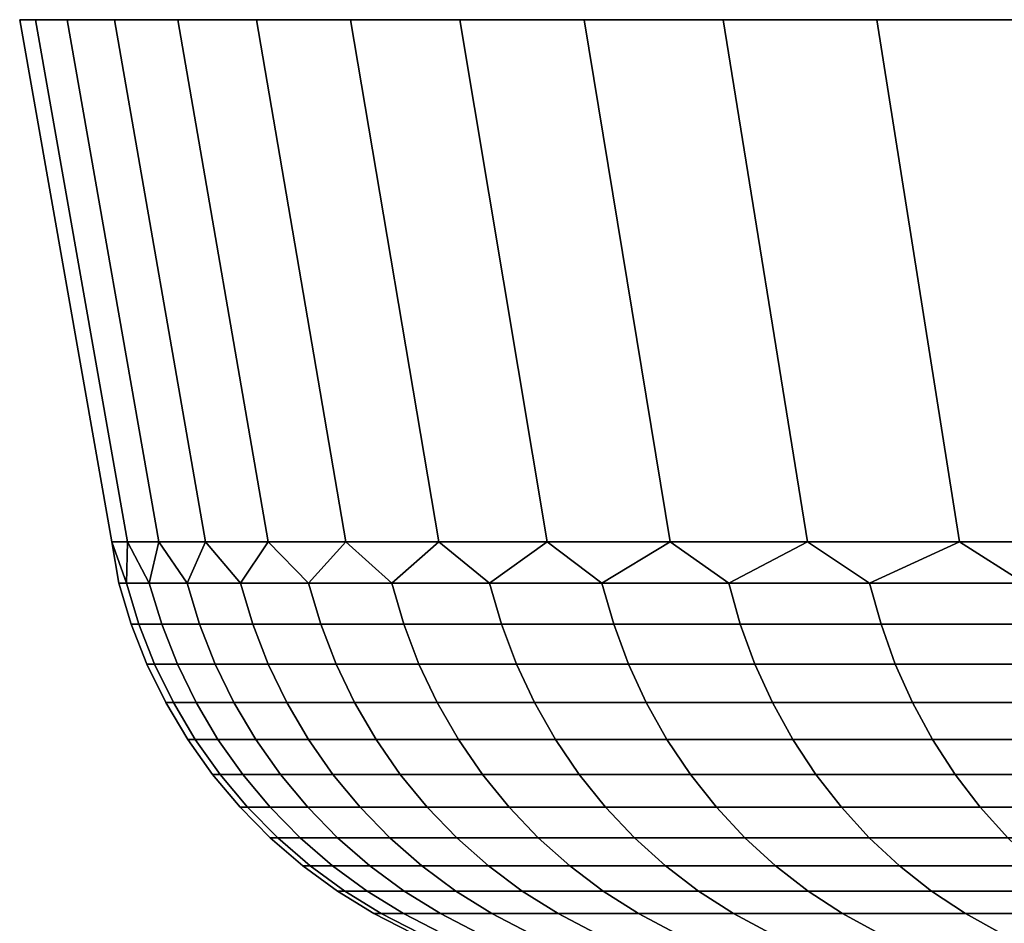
# Model space of a CAD drawing. Header units: metres. Extents: x -109 to 109, y -342 to 66.
# Tile 232 of 256: x 44.33 to 48.03, y 62.7 to 66.1. Entities that reach past the tile are written whole.
import ezdxf

# ---------------------------------------------------------------- set-up
doc = ezdxf.new("R2010")
doc.units = ezdxf.units.M
doc.layers.add('solid_K_24_62_16_000B91', color=7, linetype='CONTINUOUS')

msp = doc.modelspace()

# ---------------------------------------------------------------- linework, layer by layer
at = {"layer": 'solid_K_24_62_16_000B91'}
for points in [[(44.333652, 66.099998, -0.692201), (44.333652, 66.099998, 0.692201), (44.393219, 66.099998, 2.075483)], [(44.679676, 64.137161, 0.684808), (44.738598, 64.137161, 2.053155), (44.393219, 66.099998, 2.075483), (44.333652, 66.099998, 0.692201)], [(44.393219, 66.099998, -2.075483), (44.333652, 66.099998, -0.692201), (44.393219, 66.099998, 2.075483)], [(44.679676, 64.137161, -0.684808), (44.679676, 64.137161, 0.684808), (44.333652, 66.099998, 0.692201), (44.333652, 66.099998, -0.692201)], [(44.738598, 64.137161, -2.053156), (44.679676, 64.137161, -0.684808), (44.333652, 66.099998, -0.692201), (44.393219, 66.099998, -2.075483)], [(44.393219, 66.099998, -2.075483), (44.393219, 66.099998, 2.075483), (44.512241, 66.099998, 3.454902)], [(44.738598, 64.137161, 2.053155), (44.856339, 64.137161, 3.4177), (44.512241, 66.099998, 3.454902), (44.393219, 66.099998, 2.075483)], [(44.512241, 66.099998, -3.454902), (44.393219, 66.099998, -2.075483), (44.512241, 66.099998, 3.454902)], [(44.856339, 64.137161, -3.417701), (44.738598, 64.137161, -2.053156), (44.393219, 66.099998, -2.075483), (44.512241, 66.099998, -3.454902)], [(44.512241, 66.099998, -3.454902), (44.512241, 66.099998, 3.454902), (44.690483, 66.099998, 4.827819)], [(44.856339, 64.137161, 3.4177), (45.032673, 64.137161, 4.775917), (44.690483, 66.099998, 4.827819), (44.512241, 66.099998, 3.454902)], [(44.690483, 66.099998, -4.827819), (44.512241, 66.099998, -3.454902), (44.690483, 66.099998, 4.827819)], [(45.032673, 64.137161, -4.775917), (44.856339, 64.137161, -3.417701), (44.512241, 66.099998, -3.454902), (44.690483, 66.099998, -4.827819)], [(44.690483, 66.099998, -4.827819), (44.690483, 66.099998, 4.827819), (44.927647, 66.099998, 6.191905)], [(45.032673, 64.137161, 4.775917), (45.267281, 64.137161, 6.125289), (44.927647, 66.099998, 6.191905), (44.690483, 66.099998, 4.827819)], [(44.927647, 66.099998, -6.191905), (44.690483, 66.099998, -4.827819), (44.927647, 66.099998, 6.191905)], [(45.267281, 64.137161, -6.125289), (45.032673, 64.137161, -4.775917), (44.690483, 66.099998, -4.827819), (44.927647, 66.099998, -6.191905)], [(44.927647, 66.099998, -6.191905), (44.927647, 66.099998, 6.191905), (45.22327, 66.099998, 7.544477)], [(45.267281, 64.137161, 6.125289), (45.559719, 64.137161, 7.463319), (45.22327, 66.099998, 7.544477), (44.927647, 66.099998, 6.191905)], [(45.22327, 66.099998, -7.544477), (44.927647, 66.099998, -6.191905), (45.22327, 66.099998, 7.544477)], [(45.559719, 64.137161, -7.46332), (45.267281, 64.137161, -6.125289), (44.927647, 66.099998, -6.191905), (45.22327, 66.099998, -7.544477)], [(45.22327, 66.099998, -7.544477), (45.22327, 66.099998, 7.544477), (45.576805, 66.099998, 8.883077)], [(45.559719, 64.137161, 7.463319), (45.909454, 64.137161, 8.787529), (45.576805, 66.099998, 8.883077), (45.22327, 66.099998, 7.544477)], [(45.576805, 66.099998, -8.883077), (45.22327, 66.099998, -7.544477), (45.576805, 66.099998, 8.883077)], [(45.909454, 64.137161, -8.78753), (45.559719, 64.137161, -7.46332), (45.22327, 66.099998, -7.544477), (45.576805, 66.099998, -8.883077)], [(45.576805, 66.099998, -8.883077), (45.576805, 66.099998, 8.883077), (45.987617, 66.099998, 10.205272)], [(45.909454, 64.137161, 8.787529), (46.315838, 64.137161, 10.095467), (45.987617, 66.099998, 10.205272), (45.576805, 66.099998, 8.883077)], [(45.987617, 66.099998, -10.205272), (45.576805, 66.099998, -8.883077), (45.987617, 66.099998, 10.205272)], [(46.315838, 64.137161, -10.095467), (45.909454, 64.137161, -8.78753), (45.576805, 66.099998, -8.883077), (45.987617, 66.099998, -10.205272)], [(45.987617, 66.099998, -10.205272), (45.987617, 66.099998, 10.205272), (46.454899, 66.099998, 11.508474)], [(46.315838, 64.137161, 10.095467), (46.778114, 64.137161, 11.384709), (46.454899, 66.099998, 11.508474), (45.987617, 66.099998, 10.205272)], [(46.454899, 66.099998, -11.508474), (45.987617, 66.099998, -10.205272), (46.454899, 66.099998, 11.508474)], [(46.778114, 64.137161, -11.384709), (46.315838, 64.137161, -10.095467), (45.987617, 66.099998, -10.205272), (46.454899, 66.099998, -11.508474)], [(46.454899, 66.099998, -11.508474), (46.454899, 66.099998, 11.508474), (46.977852, 66.099998, 12.790458)], [(46.778114, 64.137161, 11.384709), (47.295429, 64.137161, 12.65287), (46.977852, 66.099998, 12.790458), (46.454899, 66.099998, 11.508474)], [(46.977852, 66.099998, -12.790458), (46.454899, 66.099998, -11.508474), (46.977852, 66.099998, 12.790458)], [(47.295429, 64.137161, -12.65287), (46.778114, 64.137161, -11.384709), (46.454899, 66.099998, -11.508474), (46.977852, 66.099998, -12.790458)], [(46.977852, 66.099998, -12.790458), (46.977852, 66.099998, 12.790458), (47.555481, 66.099998, 14.048769)], [(47.295429, 64.137161, 12.65287), (47.866825, 64.137161, 13.8976), (47.555481, 66.099998, 14.048769), (46.977852, 66.099998, 12.790458)], [(47.555481, 66.099998, -14.048769), (46.977852, 66.099998, -12.790458), (47.555481, 66.099998, 14.048769)], [(47.866825, 64.137161, -13.897601), (47.295429, 64.137161, -12.65287), (46.977852, 66.099998, -12.790458), (47.555481, 66.099998, -14.048769)], [(47.555481, 66.099998, -14.048769), (47.555481, 66.099998, 14.048769), (48.186642, 66.099998, 15.280931)], [(47.866825, 64.137161, 13.8976), (48.491241, 64.137161, 15.116596), (48.186642, 66.099998, 15.280931), (47.555481, 66.099998, 14.048769)], [(48.186642, 66.099998, -15.280931), (47.555481, 66.099998, -14.048769), (48.186642, 66.099998, 15.280931)], [(48.491241, 64.137161, -15.116596), (47.866825, 64.137161, -13.897601), (47.555481, 66.099998, -14.048769), (48.186642, 66.099998, -15.280931)], [(44.73484, 63.98151, 1.349367), (44.738598, 64.137161, 2.053155), (44.679676, 64.137161, 0.684808)], [(44.706192, 63.98151), (44.679676, 64.137161, 0.684808), (44.679676, 64.137161, -0.684808)], [(44.73484, 63.98151, 1.349367), (44.679676, 64.137161, 0.684808), (44.706192, 63.98151)], [(44.73484, 63.98151, -1.349367), (44.679676, 64.137161, -0.684808), (44.738598, 64.137161, -2.053156)], [(44.706192, 63.98151), (44.679676, 64.137161, -0.684808), (44.73484, 63.98151, -1.349367)], [(44.820732, 63.98151, 2.696303), (44.738598, 64.137161, 2.053155), (44.73484, 63.98151, 1.349367)], [(44.73484, 63.98151, -1.349367), (44.738598, 64.137161, -2.053156), (44.820732, 63.98151, -2.696303)], [(44.820732, 63.98151, 2.696303), (44.856339, 64.137161, 3.4177), (44.738598, 64.137161, 2.053155)], [(44.820732, 63.98151, -2.696303), (44.738598, 64.137161, -2.053156), (44.856339, 64.137161, -3.417701)], [(44.963711, 63.98151, 4.03838), (44.856339, 64.137161, 3.4177), (44.820732, 63.98151, 2.696303)], [(44.820732, 63.98151, -2.696303), (44.856339, 64.137161, -3.417701), (44.963711, 63.98151, -4.03838)], [(44.963711, 63.98151, 4.03838), (45.032673, 64.137161, 4.775917), (44.856339, 64.137161, 3.4177)], [(44.963711, 63.98151, -4.03838), (44.856339, 64.137161, -3.417701), (45.032673, 64.137161, -4.775917)], [(45.163517, 63.98151, 5.373179), (45.032673, 64.137161, 4.775917), (44.963711, 63.98151, 4.03838)], [(44.963711, 63.98151, -4.03838), (45.032673, 64.137161, -4.775917), (45.163517, 63.98151, -5.373179)], [(45.163517, 63.98151, 5.373179), (45.267281, 64.137161, 6.125289), (45.032673, 64.137161, 4.775917)], [(45.163517, 63.98151, -5.373179), (45.032673, 64.137161, -4.775917), (45.267281, 64.137161, -6.125289)], [(45.419796, 63.98151, 6.698296), (45.267281, 64.137161, 6.125289), (45.163517, 63.98151, 5.373179)], [(45.163517, 63.98151, -5.373179), (45.267281, 64.137161, -6.125289), (45.419796, 63.98151, -6.698296)], [(45.419796, 63.98151, 6.698296), (45.559719, 64.137161, 7.463319), (45.267281, 64.137161, 6.125289)], [(45.419796, 63.98151, -6.698296), (45.267281, 64.137161, -6.125289), (45.559719, 64.137161, -7.46332)], [(45.732086, 63.98151, 8.011342), (45.559719, 64.137161, 7.463319), (45.419796, 63.98151, 6.698296)], [(45.419796, 63.98151, -6.698296), (45.559719, 64.137161, -7.46332), (45.732086, 63.98151, -8.011342)], [(45.732086, 63.98151, 8.011342), (45.909454, 64.137161, 8.787529), (45.559719, 64.137161, 7.463319)], [(45.732086, 63.98151, -8.011342), (45.559719, 64.137161, -7.46332), (45.909454, 64.137161, -8.78753)], [(46.099819, 63.98151, 9.309951), (45.909454, 64.137161, 8.787529), (45.732086, 63.98151, 8.011342)], [(45.732086, 63.98151, -8.011342), (45.909454, 64.137161, -8.78753), (46.099819, 63.98151, -9.309951)], [(46.099819, 63.98151, 9.309951), (46.315838, 64.137161, 10.095467), (45.909454, 64.137161, 8.787529)], [(46.099819, 63.98151, -9.309951), (45.909454, 64.137161, -8.78753), (46.315838, 64.137161, -10.095467)], [(46.522335, 63.98151, 10.591783), (46.315838, 64.137161, 10.095467), (46.099819, 63.98151, 9.309951)], [(46.099819, 63.98151, -9.309951), (46.315838, 64.137161, -10.095467), (46.522335, 63.98151, -10.591783)], [(46.522335, 63.98151, 10.591783), (46.778114, 64.137161, 11.384709), (46.315838, 64.137161, 10.095467)], [(46.522335, 63.98151, -10.591783), (46.315838, 64.137161, -10.095467), (46.778114, 64.137161, -11.384709)], [(46.998875, 63.98151, 11.854527), (46.778114, 64.137161, 11.384709), (46.522335, 63.98151, 10.591783)], [(46.522335, 63.98151, -10.591783), (46.778114, 64.137161, -11.384709), (46.998875, 63.98151, -11.854527)], [(46.998875, 63.98151, 11.854527), (47.295429, 64.137161, 12.65287), (46.778114, 64.137161, 11.384709)], [(46.998875, 63.98151, -11.854527), (46.778114, 64.137161, -11.384709), (47.295429, 64.137161, -12.65287)], [(47.528576, 63.98151, 13.095909), (47.295429, 64.137161, 12.65287), (46.998875, 63.98151, 11.854527)], [(46.998875, 63.98151, -11.854527), (47.295429, 64.137161, -12.65287), (47.528576, 63.98151, -13.095909)], [(47.528576, 63.98151, 13.095909), (47.866825, 64.137161, 13.8976), (47.295429, 64.137161, 12.65287)], [(47.528576, 63.98151, -13.095909), (47.295429, 64.137161, -12.65287), (47.866825, 64.137161, -13.897601)], [(48.110489, 63.98151, 14.313691), (47.866825, 64.137161, 13.8976), (47.528576, 63.98151, 13.095909)], [(47.528576, 63.98151, -13.095909), (47.866825, 64.137161, -13.897601), (48.110489, 63.98151, -14.313691)], [(48.110489, 63.98151, 14.313691), (48.491241, 64.137161, 15.116596), (47.866825, 64.137161, 13.8976)], [(48.110489, 63.98151, -14.313691), (47.866825, 64.137161, -13.897601), (48.491241, 64.137161, -15.116596)], [(44.706192, 63.98151), (44.73484, 63.98151, -1.349367), (44.781597, 63.827229, -1.347381), (44.752995, 63.827229)], [(44.73484, 63.98151, 1.349367), (44.706192, 63.98151), (44.752995, 63.827229), (44.781597, 63.827229, 1.347381)], [(44.73484, 63.98151, -1.349367), (44.820732, 63.98151, -2.696303), (44.867363, 63.827229, -2.692334), (44.781597, 63.827229, -1.347381)], [(44.820732, 63.98151, 2.696303), (44.73484, 63.98151, 1.349367), (44.781597, 63.827229, 1.347381), (44.867363, 63.827229, 2.692334)], [(44.820732, 63.98151, -2.696303), (44.963711, 63.98151, -4.03838), (45.010132, 63.827229, -4.032435), (44.867363, 63.827229, -2.692334)], [(44.963711, 63.98151, 4.03838), (44.820732, 63.98151, 2.696303), (44.867363, 63.827229, 2.692334), (45.010132, 63.827229, 4.032435)], [(44.963711, 63.98151, -4.03838), (45.163517, 63.98151, -5.373179), (45.209644, 63.827229, -5.36527), (45.010132, 63.827229, -4.032435)], [(45.163517, 63.98151, 5.373179), (44.963711, 63.98151, 4.03838), (45.010132, 63.827229, 4.032435), (45.209644, 63.827229, 5.36527)], [(45.163517, 63.98151, -5.373179), (45.419796, 63.98151, -6.698296), (45.465546, 63.827229, -6.688436), (45.209644, 63.827229, -5.36527)], [(45.419796, 63.98151, 6.698296), (45.163517, 63.98151, 5.373179), (45.209644, 63.827229, 5.36527), (45.465546, 63.827229, 6.688436)], [(45.419796, 63.98151, -6.698296), (45.732086, 63.98151, -8.011342), (45.777374, 63.827229, -7.999549), (45.465546, 63.827229, -6.688436)], [(45.732086, 63.98151, 8.011342), (45.419796, 63.98151, 6.698296), (45.465546, 63.827229, 6.688436), (45.777374, 63.827229, 7.999549)], [(45.732086, 63.98151, -8.011342), (46.099819, 63.98151, -9.309951), (46.144569, 63.827229, -9.296247), (45.777374, 63.827229, -7.999549)], [(46.099819, 63.98151, 9.309951), (45.732086, 63.98151, 8.011342), (45.777374, 63.827229, 7.999549), (46.144569, 63.827229, 9.296247)], [(46.099819, 63.98151, -9.309951), (46.522335, 63.98151, -10.591783), (46.566463, 63.827229, -10.576191), (46.144569, 63.827229, -9.296247)], [(46.522335, 63.98151, 10.591783), (46.099819, 63.98151, 9.309951), (46.144569, 63.827229, 9.296247), (46.566463, 63.827229, 10.576191)], [(46.522335, 63.98151, -10.591783), (46.998875, 63.98151, -11.854527), (47.042301, 63.827229, -11.837077), (46.566463, 63.827229, -10.576191)], [(46.998875, 63.98151, 11.854527), (46.522335, 63.98151, 10.591783), (46.566463, 63.827229, 10.576191), (47.042301, 63.827229, 11.837077)], [(46.998875, 63.98151, -11.854527), (47.528576, 63.98151, -13.095909), (47.571224, 63.827229, -13.076632), (47.042301, 63.827229, -11.837077)], [(47.528576, 63.98151, 13.095909), (46.998875, 63.98151, 11.854527), (47.042301, 63.827229, 11.837077), (47.571224, 63.827229, 13.076632)], [(47.528576, 63.98151, -13.095909), (48.110489, 63.98151, -14.313691), (48.152275, 63.827229, -14.292622), (47.571224, 63.827229, -13.076632)], [(48.110489, 63.98151, 14.313691), (47.528576, 63.98151, 13.095909), (47.571224, 63.827229, 13.076632), (48.152275, 63.827229, 14.292622)], [(44.752995, 63.827229), (44.781597, 63.827229, -1.347381), (44.840618, 63.677216, -1.344874), (44.812069, 63.677216)], [(44.781597, 63.827229, 1.347381), (44.752995, 63.827229), (44.812069, 63.677216), (44.840618, 63.677216, 1.344874)], [(44.781597, 63.827229, -1.347381), (44.867363, 63.827229, -2.692334), (44.926224, 63.677216, -2.687324), (44.840618, 63.677216, -1.344874)], [(44.867363, 63.827229, 2.692334), (44.781597, 63.827229, 1.347381), (44.840618, 63.677216, 1.344874), (44.926224, 63.677216, 2.687324)], [(44.867363, 63.827229, -2.692334), (45.010132, 63.827229, -4.032435), (45.068726, 63.677216, -4.024932), (44.926224, 63.677216, -2.687324)], [(45.010132, 63.827229, 4.032435), (44.867363, 63.827229, 2.692334), (44.926224, 63.677216, 2.687324), (45.068726, 63.677216, 4.024932)], [(45.010132, 63.827229, -4.032435), (45.209644, 63.827229, -5.36527), (45.267872, 63.677216, -5.355287), (45.068726, 63.677216, -4.024932)], [(45.209644, 63.827229, 5.36527), (45.010132, 63.827229, 4.032435), (45.068726, 63.677216, 4.024932), (45.267872, 63.677216, 5.355287)], [(45.209644, 63.827229, -5.36527), (45.465546, 63.827229, -6.688436), (45.523296, 63.677216, -6.675991), (45.267872, 63.677216, -5.355287)], [(45.465546, 63.827229, 6.688436), (45.209644, 63.827229, 5.36527), (45.267872, 63.677216, 5.355287), (45.523296, 63.677216, 6.675991)], [(45.465546, 63.827229, -6.688436), (45.777374, 63.827229, -7.999549), (45.834545, 63.677216, -7.984663), (45.523296, 63.677216, -6.675991)], [(45.777374, 63.827229, 7.999549), (45.465546, 63.827229, 6.688436), (45.523296, 63.677216, 6.675991), (45.834545, 63.677216, 7.984663)], [(45.777374, 63.827229, -7.999549), (46.144569, 63.827229, -9.296247), (46.201054, 63.677216, -9.278948), (45.834545, 63.677216, -7.984663)], [(46.144569, 63.827229, 9.296247), (45.777374, 63.827229, 7.999549), (45.834545, 63.677216, 7.984663), (46.201054, 63.677216, 9.278948)], [(46.144569, 63.827229, -9.296247), (46.566463, 63.827229, -10.576191), (46.622162, 63.677216, -10.556511), (46.201054, 63.677216, -9.278948)], [(46.566463, 63.827229, 10.576191), (46.144569, 63.827229, 9.296247), (46.201054, 63.677216, 9.278948), (46.622162, 63.677216, 10.556511)], [(46.566463, 63.827229, -10.576191), (47.042301, 63.827229, -11.837077), (47.097115, 63.677216, -11.815051), (46.622162, 63.677216, -10.556511)], [(47.042301, 63.827229, 11.837077), (46.566463, 63.827229, 10.576191), (46.622162, 63.677216, 10.556511), (47.097115, 63.677216, 11.815051)], [(47.042301, 63.827229, -11.837077), (47.571224, 63.827229, -13.076632), (47.625053, 63.677216, -13.052299), (47.097115, 63.677216, -11.815051)], [(47.571224, 63.827229, 13.076632), (47.042301, 63.827229, 11.837077), (47.097115, 63.677216, 11.815051), (47.625053, 63.677216, 13.052299)], [(47.571224, 63.827229, -13.076632), (48.152275, 63.827229, -14.292622), (48.205025, 63.677216, -14.266026), (47.625053, 63.677216, -13.052299)], [(48.152275, 63.827229, 14.292622), (47.571224, 63.827229, 13.076632), (47.625053, 63.677216, 13.052299), (48.205025, 63.677216, 14.266026)], [(44.812069, 63.677216), (44.840618, 63.677216, -1.344874), (44.911522, 63.532452, -1.341862), (44.883034, 63.532452)], [(44.840618, 63.677216, 1.344874), (44.812069, 63.677216), (44.883034, 63.532452), (44.911522, 63.532452, 1.341862)], [(44.840618, 63.677216, -1.344874), (44.926224, 63.677216, -2.687324), (44.996933, 63.532452, -2.681306), (44.911522, 63.532452, -1.341862)], [(44.926224, 63.677216, 2.687324), (44.840618, 63.677216, 1.344874), (44.911522, 63.532452, 1.341862), (44.996933, 63.532452, 2.681306)], [(44.926224, 63.677216, -2.687324), (45.068726, 63.677216, -4.024932), (45.139118, 63.532452, -4.015918), (44.996933, 63.532452, -2.681306)], [(45.068726, 63.677216, 4.024932), (44.926224, 63.677216, 2.687324), (44.996933, 63.532452, 2.681306), (45.139118, 63.532452, 4.015918)], [(45.068726, 63.677216, -4.024932), (45.267872, 63.677216, -5.355287), (45.337814, 63.532452, -5.343293), (45.139118, 63.532452, -4.015918)], [(45.267872, 63.677216, 5.355287), (45.068726, 63.677216, 4.024932), (45.139118, 63.532452, 4.015918), (45.337814, 63.532452, 5.343293)], [(45.267872, 63.677216, -5.355287), (45.523296, 63.677216, -6.675991), (45.59267, 63.532452, -6.661039), (45.337814, 63.532452, -5.343293)], [(45.523296, 63.677216, 6.675991), (45.267872, 63.677216, 5.355287), (45.337814, 63.532452, 5.343293), (45.59267, 63.532452, 6.661039)], [(45.523296, 63.677216, -6.675991), (45.834545, 63.677216, -7.984663), (45.903221, 63.532452, -7.966782), (45.59267, 63.532452, -6.661039)], [(45.834545, 63.677216, 7.984663), (45.523296, 63.677216, 6.675991), (45.59267, 63.532452, 6.661039), (45.903221, 63.532452, 7.966782)], [(45.834545, 63.677216, -7.984663), (46.201054, 63.677216, -9.278948), (46.268909, 63.532452, -9.258167), (45.903221, 63.532452, -7.966782)], [(46.201054, 63.677216, 9.278948), (45.834545, 63.677216, 7.984663), (45.903221, 63.532452, 7.966782), (46.268909, 63.532452, 9.258167)], [(46.201054, 63.677216, -9.278948), (46.622162, 63.677216, -10.556511), (46.689075, 63.532452, -10.532869), (46.268909, 63.532452, -9.258167)], [(46.622162, 63.677216, 10.556511), (46.201054, 63.677216, 9.278948), (46.268909, 63.532452, 9.258167), (46.689075, 63.532452, 10.532869)], [(46.622162, 63.677216, -10.556511), (47.097115, 63.677216, -11.815051), (47.162964, 63.532452, -11.78859), (46.689075, 63.532452, -10.532869)], [(47.097115, 63.677216, 11.815051), (46.622162, 63.677216, 10.556511), (46.689075, 63.532452, 10.532869), (47.162964, 63.532452, 11.78859)], [(47.097115, 63.677216, -11.815051), (47.625053, 63.677216, -13.052299), (47.68972, 63.532452, -13.023067), (47.162964, 63.532452, -11.78859)], [(47.625053, 63.677216, 13.052299), (47.097115, 63.677216, 11.815051), (47.162964, 63.532452, 11.78859), (47.68972, 63.532452, 13.023067)], [(47.625053, 63.677216, -13.052299), (48.205025, 63.677216, -14.266026), (48.268394, 63.532452, -14.234076), (47.68972, 63.532452, -13.023067)], [(48.205025, 63.677216, 14.266026), (47.625053, 63.677216, 13.052299), (47.68972, 63.532452, 13.023067), (48.268394, 63.532452, 14.234076)], [(44.883034, 63.532452), (44.911522, 63.532452, -1.341862), (44.993843, 63.393871, -1.338365), (44.965431, 63.393871)], [(44.911522, 63.532452, 1.341862), (44.883034, 63.532452), (44.965431, 63.393871), (44.993843, 63.393871, 1.338365)], [(44.911522, 63.532452, -1.341862), (44.996933, 63.532452, -2.681306), (45.079033, 63.393871, -2.674318), (44.993843, 63.393871, -1.338365)], [(44.996933, 63.532452, 2.681306), (44.911522, 63.532452, 1.341862), (44.993843, 63.393871, 1.338365), (45.079033, 63.393871, 2.674318)], [(44.996933, 63.532452, -2.681306), (45.139118, 63.532452, -4.015918), (45.220848, 63.393871, -4.005452), (45.079033, 63.393871, -2.674318)], [(45.139118, 63.532452, 4.015918), (44.996933, 63.532452, 2.681306), (45.079033, 63.393871, 2.674318), (45.220848, 63.393871, 4.005452)], [(45.139118, 63.532452, -4.015918), (45.337814, 63.532452, -5.343293), (45.419025, 63.393871, -5.329368), (45.220848, 63.393871, -4.005452)], [(45.337814, 63.532452, 5.343293), (45.139118, 63.532452, 4.015918), (45.220848, 63.393871, 4.005452), (45.419025, 63.393871, 5.329368)], [(45.337814, 63.532452, -5.343293), (45.59267, 63.532452, -6.661039), (45.673218, 63.393871, -6.64368), (45.419025, 63.393871, -5.329368)], [(45.59267, 63.532452, 6.661039), (45.337814, 63.532452, 5.343293), (45.419025, 63.393871, 5.329368), (45.673218, 63.393871, 6.64368)], [(45.59267, 63.532452, -6.661039), (45.903221, 63.532452, -7.966782), (45.982956, 63.393871, -7.94602), (45.673218, 63.393871, -6.64368)], [(45.903221, 63.532452, 7.966782), (45.59267, 63.532452, 6.661039), (45.673218, 63.393871, 6.64368), (45.982956, 63.393871, 7.94602)], [(45.903221, 63.532452, -7.966782), (46.268909, 63.532452, -9.258167), (46.347694, 63.393871, -9.23404), (45.982956, 63.393871, -7.94602)], [(46.268909, 63.532452, 9.258167), (45.903221, 63.532452, 7.966782), (45.982956, 63.393871, 7.94602), (46.347694, 63.393871, 9.23404)], [(46.268909, 63.532452, -9.258167), (46.689075, 63.532452, -10.532869), (46.766766, 63.393871, -10.50542), (46.347694, 63.393871, -9.23404)], [(46.689075, 63.532452, 10.532869), (46.268909, 63.532452, 9.258167), (46.347694, 63.393871, 9.23404), (46.766766, 63.393871, 10.50542)], [(46.689075, 63.532452, -10.532869), (47.162964, 63.532452, -11.78859), (47.239418, 63.393871, -11.757869), (46.766766, 63.393871, -10.50542)], [(47.162964, 63.532452, 11.78859), (46.689075, 63.532452, 10.532869), (46.766766, 63.393871, 10.50542), (47.239418, 63.393871, 11.757869)], [(47.162964, 63.532452, -11.78859), (47.68972, 63.532452, -13.023067), (47.764801, 63.393871, -12.989129), (47.239418, 63.393871, -11.757869)], [(47.68972, 63.532452, 13.023067), (47.162964, 63.532452, 11.78859), (47.239418, 63.393871, 11.757869), (47.764801, 63.393871, 12.989129)], [(47.68972, 63.532452, -13.023067), (48.268394, 63.532452, -14.234076), (48.341969, 63.393871, -14.196981), (47.764801, 63.393871, -12.989129)], [(48.268394, 63.532452, 14.234076), (47.68972, 63.532452, 13.023067), (47.764801, 63.393871, 12.989129), (48.341969, 63.393871, 14.196981)], [(44.965431, 63.393871), (44.993843, 63.393871, -1.338365), (45.087051, 63.262379, -1.334406), (45.05872, 63.262379)], [(44.993843, 63.393871, 1.338365), (44.965431, 63.393871), (45.05872, 63.262379), (45.087051, 63.262379, 1.334406)], [(44.993843, 63.393871, -1.338365), (45.079033, 63.393871, -2.674318), (45.171989, 63.262379, -2.666407), (45.087051, 63.262379, -1.334406)], [(45.079033, 63.393871, 2.674318), (44.993843, 63.393871, 1.338365), (45.087051, 63.262379, 1.334406), (45.171989, 63.262379, 2.666407)], [(45.079033, 63.393871, -2.674318), (45.220848, 63.393871, -4.005452), (45.313381, 63.262379, -3.993603), (45.171989, 63.262379, -2.666407)], [(45.220848, 63.393871, 4.005452), (45.079033, 63.393871, 2.674318), (45.171989, 63.262379, 2.666407), (45.313381, 63.262379, 3.993603)], [(45.220848, 63.393871, -4.005452), (45.419025, 63.393871, -5.329368), (45.510975, 63.262379, -5.313602), (45.313381, 63.262379, -3.993603)], [(45.419025, 63.393871, 5.329368), (45.220848, 63.393871, 4.005452), (45.313381, 63.262379, 3.993603), (45.510975, 63.262379, 5.313602)], [(45.419025, 63.393871, -5.329368), (45.673218, 63.393871, -6.64368), (45.764412, 63.262379, -6.624026), (45.510975, 63.262379, -5.313602)], [(45.673218, 63.393871, 6.64368), (45.419025, 63.393871, 5.329368), (45.510975, 63.262379, 5.313602), (45.764412, 63.262379, 6.624026)], [(45.673218, 63.393871, -6.64368), (45.982956, 63.393871, -7.94602), (46.073238, 63.262379, -7.922513), (45.764412, 63.262379, -6.624026)], [(45.982956, 63.393871, 7.94602), (45.673218, 63.393871, 6.64368), (45.764412, 63.262379, 6.624026), (46.073238, 63.262379, 7.922513)], [(45.982956, 63.393871, -7.94602), (46.347694, 63.393871, -9.23404), (46.436893, 63.262379, -9.206722), (46.073238, 63.262379, -7.922513)], [(46.347694, 63.393871, 9.23404), (45.982956, 63.393871, 7.94602), (46.073238, 63.262379, 7.922513), (46.436893, 63.262379, 9.206722)], [(46.347694, 63.393871, -9.23404), (46.766766, 63.393871, -10.50542), (46.854725, 63.262379, -10.474341), (46.436893, 63.262379, -9.206722)], [(46.766766, 63.393871, 10.50542), (46.347694, 63.393871, 9.23404), (46.436893, 63.262379, 9.206722), (46.854725, 63.262379, 10.474341)], [(46.766766, 63.393871, -10.50542), (47.239418, 63.393871, -11.757869), (47.325981, 63.262379, -11.723084), (46.854725, 63.262379, -10.474341)], [(47.239418, 63.393871, 11.757869), (46.766766, 63.393871, 10.50542), (46.854725, 63.262379, 10.474341), (47.325981, 63.262379, 11.723084)], [(47.239418, 63.393871, -11.757869), (47.764801, 63.393871, -12.989129), (47.849812, 63.262379, -12.950703), (47.325981, 63.262379, -11.723084)], [(47.764801, 63.393871, 12.989129), (47.239418, 63.393871, 11.757869), (47.325981, 63.262379, 11.723084), (47.849812, 63.262379, 12.950703)], [(47.764801, 63.393871, -12.989129), (48.341969, 63.393871, -14.196981), (48.42527, 63.262379, -14.154982), (47.849812, 63.262379, -12.950703)], [(48.341969, 63.393871, 14.196981), (47.764801, 63.393871, 12.989129), (47.849812, 63.262379, 12.950703), (48.42527, 63.262379, 14.154982)], [(45.05872, 63.262379), (45.087051, 63.262379, -1.334406), (45.190536, 63.138828, -1.33001), (45.1623, 63.138828)], [(45.087051, 63.262379, 1.334406), (45.05872, 63.262379), (45.1623, 63.138828), (45.190536, 63.138828, 1.33001)], [(45.087051, 63.262379, -1.334406), (45.171989, 63.262379, -2.666407), (45.275192, 63.138828, -2.657623), (45.190536, 63.138828, -1.33001)], [(45.171989, 63.262379, 2.666407), (45.087051, 63.262379, 1.334406), (45.190536, 63.138828, 1.33001), (45.275192, 63.138828, 2.657623)], [(45.171989, 63.262379, -2.666407), (45.313381, 63.262379, -3.993603), (45.416122, 63.138828, -3.980447), (45.275192, 63.138828, -2.657623)], [(45.313381, 63.262379, 3.993603), (45.171989, 63.262379, 2.666407), (45.275192, 63.138828, 2.657623), (45.416122, 63.138828, 3.980447)], [(45.313381, 63.262379, -3.993603), (45.510975, 63.262379, -5.313602), (45.613064, 63.138828, -5.296097), (45.416122, 63.138828, -3.980447)], [(45.510975, 63.262379, 5.313602), (45.313381, 63.262379, 3.993603), (45.416122, 63.138828, 3.980447), (45.613064, 63.138828, 5.296097)], [(45.510975, 63.262379, -5.313602), (45.764412, 63.262379, -6.624026), (45.865665, 63.138828, -6.602204), (45.613064, 63.138828, -5.296097)], [(45.764412, 63.262379, 6.624026), (45.510975, 63.262379, 5.313602), (45.613064, 63.138828, 5.296097), (45.865665, 63.138828, 6.602204)], [(45.764412, 63.262379, -6.624026), (46.073238, 63.262379, -7.922513), (46.173473, 63.138828, -7.896413), (45.865665, 63.138828, -6.602204)], [(46.073238, 63.262379, 7.922513), (45.764412, 63.262379, 6.624026), (45.865665, 63.138828, 6.602204), (46.173473, 63.138828, 7.896413)], [(46.073238, 63.262379, -7.922513), (46.436893, 63.262379, -9.206722), (46.535934, 63.138828, -9.176393), (46.173473, 63.138828, -7.896413)], [(46.436893, 63.262379, 9.206722), (46.073238, 63.262379, 7.922513), (46.173473, 63.138828, 7.896413), (46.535934, 63.138828, 9.176393)], [(46.436893, 63.262379, -9.206722), (46.854725, 63.262379, -10.474341), (46.952389, 63.138828, -10.439836), (46.535934, 63.138828, -9.176393)], [(46.854725, 63.262379, 10.474341), (46.436893, 63.262379, 9.206722), (46.535934, 63.138828, 9.176393), (46.952389, 63.138828, 10.439836)], [(46.854725, 63.262379, -10.474341), (47.325981, 63.262379, -11.723084), (47.422092, 63.138828, -11.684464), (46.952389, 63.138828, -10.439836)], [(47.325981, 63.262379, 11.723084), (46.854725, 63.262379, 10.474341), (46.952389, 63.138828, 10.439836), (47.422092, 63.138828, 11.684464)], [(47.325981, 63.262379, -11.723084), (47.849812, 63.262379, -12.950703), (47.944195, 63.138828, -12.908038), (47.422092, 63.138828, -11.684464)], [(47.849812, 63.262379, 12.950703), (47.325981, 63.262379, 11.723084), (47.422092, 63.138828, 11.684464), (47.944195, 63.138828, 12.908038)], [(47.849812, 63.262379, -12.950703), (48.42527, 63.262379, -14.154982), (48.517757, 63.138828, -14.108351), (47.944195, 63.138828, -12.908038)], [(48.42527, 63.262379, 14.154982), (47.849812, 63.262379, 12.950703), (47.944195, 63.138828, 12.908038), (48.517757, 63.138828, 14.108351)], [(45.1623, 63.138828), (45.190536, 63.138828, -1.33001), (45.303627, 63.024021, -1.325206), (45.275494, 63.024021)], [(45.190536, 63.138828, 1.33001), (45.1623, 63.138828), (45.275494, 63.024021), (45.303627, 63.024021, 1.325206)], [(45.190536, 63.138828, -1.33001), (45.275192, 63.138828, -2.657623), (45.387978, 63.024021, -2.648023), (45.303627, 63.024021, -1.325206)], [(45.275192, 63.138828, 2.657623), (45.190536, 63.138828, 1.33001), (45.303627, 63.024021, 1.325206), (45.387978, 63.024021, 2.648023)], [(45.275192, 63.138828, -2.657623), (45.416122, 63.138828, -3.980447), (45.528397, 63.024021, -3.966069), (45.387978, 63.024021, -2.648023)], [(45.416122, 63.138828, 3.980447), (45.275192, 63.138828, 2.657623), (45.387978, 63.024021, 2.648023), (45.528397, 63.024021, 3.966069)], [(45.416122, 63.138828, -3.980447), (45.613064, 63.138828, -5.296097), (45.724628, 63.024021, -5.276968), (45.528397, 63.024021, -3.966069)], [(45.613064, 63.138828, 5.296097), (45.416122, 63.138828, 3.980447), (45.528397, 63.024021, 3.966069), (45.724628, 63.024021, 5.276968)], [(45.613064, 63.138828, -5.296097), (45.865665, 63.138828, -6.602204), (45.976318, 63.024021, -6.578356), (45.724628, 63.024021, -5.276968)], [(45.865665, 63.138828, 6.602204), (45.613064, 63.138828, 5.296097), (45.724628, 63.024021, 5.276968), (45.976318, 63.024021, 6.578356)], [(45.865665, 63.138828, -6.602204), (46.173473, 63.138828, -7.896413), (46.283016, 63.024021, -7.867891), (45.976318, 63.024021, -6.578356)], [(46.173473, 63.138828, 7.896413), (45.865665, 63.138828, 6.602204), (45.976318, 63.024021, 6.578356), (46.283016, 63.024021, 7.867891)], [(46.173473, 63.138828, -7.896413), (46.535934, 63.138828, -9.176393), (46.644165, 63.024021, -9.143247), (46.283016, 63.024021, -7.867891)], [(46.535934, 63.138828, 9.176393), (46.173473, 63.138828, 7.896413), (46.283016, 63.024021, 7.867891), (46.644165, 63.024021, 9.143247)], [(46.535934, 63.138828, -9.176393), (46.952389, 63.138828, -10.439836), (47.059116, 63.024021, -10.402126), (46.644165, 63.024021, -9.143247)], [(46.952389, 63.138828, 10.439836), (46.535934, 63.138828, 9.176393), (46.644165, 63.024021, 9.143247), (47.059116, 63.024021, 10.402126)], [(46.952389, 63.138828, -10.439836), (47.422092, 63.138828, -11.684464), (47.527122, 63.024021, -11.64226), (47.059116, 63.024021, -10.402126)], [(47.422092, 63.138828, 11.684464), (46.952389, 63.138828, 10.439836), (47.059116, 63.024021, 10.402126), (47.527122, 63.024021, 11.64226)], [(47.422092, 63.138828, -11.684464), (47.944195, 63.138828, -12.908038), (48.04734, 63.024021, -12.861414), (47.527122, 63.024021, -11.64226)], [(47.944195, 63.138828, 12.908038), (47.422092, 63.138828, 11.684464), (47.527122, 63.024021, 11.64226), (48.04734, 63.024021, 12.861414)], [(47.944195, 63.138828, -12.908038), (48.517757, 63.138828, -14.108351), (48.618832, 63.024021, -14.05739), (48.04734, 63.024021, -12.861414)], [(48.517757, 63.138828, 14.108351), (47.944195, 63.138828, 12.908038), (48.04734, 63.024021, 12.861414), (48.618832, 63.024021, 14.05739)], [(45.275494, 63.024021), (45.303627, 63.024021, -1.325206), (45.425591, 62.918705, -1.320025), (45.397564, 62.918705)], [(45.303627, 63.024021, 1.325206), (45.275494, 63.024021), (45.397564, 62.918705), (45.425591, 62.918705, 1.320025)], [(45.303627, 63.024021, -1.325206), (45.387978, 63.024021, -2.648023), (45.509613, 62.918705, -2.637671), (45.425591, 62.918705, -1.320025)], [(45.387978, 63.024021, 2.648023), (45.303627, 63.024021, 1.325206), (45.425591, 62.918705, 1.320025), (45.509613, 62.918705, 2.637671)], [(45.387978, 63.024021, -2.648023), (45.528397, 63.024021, -3.966069), (45.649483, 62.918705, -3.950563), (45.509613, 62.918705, -2.637671)], [(45.528397, 63.024021, 3.966069), (45.387978, 63.024021, 2.648023), (45.509613, 62.918705, 2.637671), (45.649483, 62.918705, 3.950563)], [(45.528397, 63.024021, -3.966069), (45.724628, 63.024021, -5.276968), (45.844948, 62.918705, -5.256337), (45.649483, 62.918705, -3.950563)], [(45.724628, 63.024021, 5.276968), (45.528397, 63.024021, 3.966069), (45.649483, 62.918705, 3.950563), (45.844948, 62.918705, 5.256337)], [(45.724628, 63.024021, -5.276968), (45.976318, 63.024021, -6.578356), (46.095654, 62.918705, -6.552638), (45.844948, 62.918705, -5.256337)], [(45.976318, 63.024021, 6.578356), (45.724628, 63.024021, 5.276968), (45.844948, 62.918705, 5.256337), (46.095654, 62.918705, 6.552638)], [(45.976318, 63.024021, -6.578356), (46.283016, 63.024021, -7.867891), (46.40115, 62.918705, -7.837131), (46.095654, 62.918705, -6.552638)], [(46.283016, 63.024021, 7.867891), (45.976318, 63.024021, 6.578356), (46.095654, 62.918705, 6.552638), (46.40115, 62.918705, 7.837131)], [(46.283016, 63.024021, -7.867891), (46.644165, 63.024021, -9.143247), (46.760887, 62.918705, -9.107501), (46.40115, 62.918705, -7.837131)], [(46.644165, 63.024021, 9.143247), (46.283016, 63.024021, 7.867891), (46.40115, 62.918705, 7.837131), (46.760887, 62.918705, 9.107501)], [(46.644165, 63.024021, -9.143247), (47.059116, 63.024021, -10.402126), (47.174217, 62.918705, -10.361459), (46.760887, 62.918705, -9.107501)], [(47.059116, 63.024021, 10.402126), (46.644165, 63.024021, 9.143247), (46.760887, 62.918705, 9.107501), (47.174217, 62.918705, 10.361459)], [(47.059116, 63.024021, -10.402126), (47.527122, 63.024021, -11.64226), (47.640392, 62.918705, -11.596745), (47.174217, 62.918705, -10.361459)], [(47.527122, 63.024021, 11.64226), (47.059116, 63.024021, 10.402126), (47.174217, 62.918705, 10.361459), (47.640392, 62.918705, 11.596745)], [(47.527122, 63.024021, -11.64226), (48.04734, 63.024021, -12.861414), (48.158577, 62.918705, -12.811131), (47.640392, 62.918705, -11.596745)], [(48.04734, 63.024021, 12.861414), (47.527122, 63.024021, 11.64226), (47.640392, 62.918705, 11.596745), (48.158577, 62.918705, 12.811131)], [(45.397564, 62.918705), (45.425591, 62.918705, -1.320025), (45.555634, 62.823563, -1.314501), (45.527725, 62.823563)], [(45.425591, 62.918705, 1.320025), (45.397564, 62.918705), (45.527725, 62.823563), (45.555634, 62.823563, 1.314501)], [(45.425591, 62.918705, -1.320025), (45.509613, 62.918705, -2.637671), (45.639301, 62.823563, -2.626632), (45.555634, 62.823563, -1.314501)], [(45.509613, 62.918705, 2.637671), (45.425591, 62.918705, 1.320025), (45.555634, 62.823563, 1.314501), (45.639301, 62.823563, 2.626632)], [(45.509613, 62.918705, -2.637671), (45.649483, 62.918705, -3.950563), (45.778587, 62.823563, -3.934031), (45.639301, 62.823563, -2.626632)], [(45.649483, 62.918705, 3.950563), (45.509613, 62.918705, 2.637671), (45.639301, 62.823563, 2.626632), (45.778587, 62.823563, 3.934031)], [(45.649483, 62.918705, -3.950563), (45.844948, 62.918705, -5.256337), (45.973232, 62.823563, -5.23434), (45.778587, 62.823563, -3.934031)], [(45.844948, 62.918705, 5.256337), (45.649483, 62.918705, 3.950563), (45.778587, 62.823563, 3.934031), (45.973232, 62.823563, 5.23434)], [(45.844948, 62.918705, -5.256337), (46.095654, 62.918705, -6.552638), (46.222889, 62.823563, -6.525216), (45.973232, 62.823563, -5.23434)], [(46.095654, 62.918705, 6.552638), (45.844948, 62.918705, 5.256337), (45.973232, 62.823563, 5.23434), (46.222889, 62.823563, 6.525216)], [(46.095654, 62.918705, -6.552638), (46.40115, 62.918705, -7.837131), (46.527111, 62.823563, -7.804334), (46.222889, 62.823563, -6.525216)], [(46.40115, 62.918705, 7.837131), (46.095654, 62.918705, 6.552638), (46.222889, 62.823563, 6.525216), (46.527111, 62.823563, 7.804334)], [(46.40115, 62.918705, -7.837131), (46.760887, 62.918705, -9.107501), (46.885342, 62.823563, -9.069387), (46.527111, 62.823563, -7.804334)], [(46.760887, 62.918705, 9.107501), (46.40115, 62.918705, 7.837131), (46.527111, 62.823563, 7.804334), (46.885342, 62.823563, 9.069387)], [(46.760887, 62.918705, -9.107501), (47.174217, 62.918705, -10.361459), (47.29694, 62.823563, -10.318097), (46.885342, 62.823563, -9.069387)], [(47.174217, 62.918705, 10.361459), (46.760887, 62.918705, 9.107501), (46.885342, 62.823563, 9.069387), (47.29694, 62.823563, 10.318097)], [(47.174217, 62.918705, -10.361459), (47.640392, 62.918705, -11.596745), (47.761166, 62.823563, -11.548213), (47.29694, 62.823563, -10.318097)], [(47.640392, 62.918705, 11.596745), (47.174217, 62.918705, 10.361459), (47.29694, 62.823563, 10.318097), (47.761166, 62.823563, 11.548213)], [(47.640392, 62.918705, -11.596745), (48.158577, 62.918705, -12.811131), (48.27718, 62.823563, -12.757519), (47.761166, 62.823563, -11.548213)], [(48.158577, 62.918705, 12.811131), (47.640392, 62.918705, 11.596745), (47.761166, 62.823563, 11.548213), (48.27718, 62.823563, 12.757519)], [(45.527725, 62.823563), (45.555634, 62.823563, -1.314501), (45.692909, 62.739212, -1.308669), (45.665127, 62.739212)], [(45.555634, 62.823563, 1.314501), (45.527725, 62.823563), (45.665127, 62.739212), (45.692909, 62.739212, 1.308669)], [(45.555634, 62.823563, -1.314501), (45.639301, 62.823563, -2.626632), (45.776207, 62.739212, -2.61498), (45.692909, 62.739212, -1.308669)], [(45.639301, 62.823563, 2.626632), (45.555634, 62.823563, 1.314501), (45.692909, 62.739212, 1.308669), (45.776207, 62.739212, 2.61498)], [(45.639301, 62.823563, -2.626632), (45.778587, 62.823563, -3.934031), (45.914875, 62.739212, -3.916579), (45.776207, 62.739212, -2.61498)], [(45.778587, 62.823563, 3.934031), (45.639301, 62.823563, 2.626632), (45.776207, 62.739212, 2.61498), (45.914875, 62.739212, 3.916579)], [(45.778587, 62.823563, -3.934031), (45.973232, 62.823563, -5.23434), (46.108658, 62.739212, -5.211119), (45.914875, 62.739212, -3.916579)], [(45.973232, 62.823563, 5.23434), (45.778587, 62.823563, 3.934031), (45.914875, 62.739212, 3.916579), (46.108658, 62.739212, 5.211119)], [(45.973232, 62.823563, -5.23434), (46.222889, 62.823563, -6.525216), (46.357208, 62.739212, -6.496269), (46.108658, 62.739212, -5.211119)], [(46.222889, 62.823563, 6.525216), (45.973232, 62.823563, 5.23434), (46.108658, 62.739212, 5.211119), (46.357208, 62.739212, 6.496269)], [(46.222889, 62.823563, -6.525216), (46.527111, 62.823563, -7.804334), (46.660076, 62.739212, -7.769712), (46.357208, 62.739212, -6.496269)], [(46.527111, 62.823563, 7.804334), (46.222889, 62.823563, 6.525216), (46.357208, 62.739212, 6.496269), (46.660076, 62.739212, 7.769712)], [(46.527111, 62.823563, -7.804334), (46.885342, 62.823563, -9.069387), (47.01672, 62.739212, -9.029154), (46.660076, 62.739212, -7.769712)], [(46.885342, 62.823563, 9.069387), (46.527111, 62.823563, 7.804334), (46.660076, 62.739212, 7.769712), (47.01672, 62.739212, 9.029154)], [(46.885342, 62.823563, -9.069387), (47.29694, 62.823563, -10.318097), (47.426491, 62.739212, -10.272324), (47.01672, 62.739212, -9.029154)], [(47.29694, 62.823563, 10.318097), (46.885342, 62.823563, 9.069387), (47.01672, 62.739212, 9.029154), (47.426491, 62.739212, 10.272324)], [(47.29694, 62.823563, -10.318097), (47.761166, 62.823563, -11.548213), (47.888657, 62.739212, -11.496983), (47.426491, 62.739212, -10.272324)], [(47.761166, 62.823563, 11.548213), (47.29694, 62.823563, 10.318097), (47.426491, 62.739212, 10.272324), (47.888657, 62.739212, 11.496983)], [(47.761166, 62.823563, -11.548213), (48.27718, 62.823563, -12.757519), (48.402382, 62.739212, -12.700924), (47.888657, 62.739212, -11.496983)], [(48.27718, 62.823563, 12.757519), (47.761166, 62.823563, 11.548213), (47.888657, 62.739212, 11.496983), (48.402382, 62.739212, 12.700924)], [(45.665127, 62.739212), (45.692909, 62.739212, -1.308669), (45.836525, 62.666206, -1.302568), (45.808872, 62.666206)], [(45.692909, 62.739212, 1.308669), (45.665127, 62.739212), (45.808872, 62.666206), (45.836525, 62.666206, 1.302568)], [(45.692909, 62.739212, -1.308669), (45.776207, 62.739212, -2.61498), (45.919437, 62.666206, -2.602789), (45.836525, 62.666206, -1.302568)], [(45.776207, 62.739212, 2.61498), (45.692909, 62.739212, 1.308669), (45.836525, 62.666206, 1.302568), (45.919437, 62.666206, 2.602789)], [(45.776207, 62.739212, -2.61498), (45.914875, 62.739212, -3.916579), (46.057457, 62.666206, -3.89832), (45.919437, 62.666206, -2.602789)], [(45.914875, 62.739212, 3.916579), (45.776207, 62.739212, 2.61498), (45.919437, 62.666206, 2.602789), (46.057457, 62.666206, 3.89832)], [(45.914875, 62.739212, -3.916579), (46.108658, 62.739212, -5.211119), (46.250336, 62.666206, -5.186826), (46.057457, 62.666206, -3.89832)], [(46.108658, 62.739212, 5.211119), (45.914875, 62.739212, 3.916579), (46.057457, 62.666206, 3.89832), (46.250336, 62.666206, 5.186826)], [(46.108658, 62.739212, -5.211119), (46.357208, 62.739212, -6.496269), (46.497726, 62.666206, -6.465984), (46.250336, 62.666206, -5.186826)], [(46.357208, 62.739212, 6.496269), (46.108658, 62.739212, 5.211119), (46.250336, 62.666206, 5.186826), (46.497726, 62.666206, 6.465984)], [(46.357208, 62.739212, -6.496269), (46.660076, 62.739212, -7.769712), (46.799187, 62.666206, -7.733491), (46.497726, 62.666206, -6.465984)], [(46.660076, 62.739212, 7.769712), (46.357208, 62.739212, 6.496269), (46.497726, 62.666206, 6.465984), (46.799187, 62.666206, 7.733491)], [(46.660076, 62.739212, -7.769712), (47.01672, 62.739212, -9.029154), (47.154163, 62.666206, -8.987061), (46.799187, 62.666206, -7.733491)], [(47.01672, 62.739212, 9.029154), (46.660076, 62.739212, 7.769712), (46.799187, 62.666206, 7.733491), (47.154163, 62.666206, 8.987061)], [(47.01672, 62.739212, -9.029154), (47.426491, 62.739212, -10.272324), (47.562027, 62.666206, -10.224436), (47.154163, 62.666206, -8.987061)], [(47.426491, 62.739212, 10.272324), (47.01672, 62.739212, 9.029154), (47.154163, 62.666206, 8.987061), (47.562027, 62.666206, 10.224436)], [(47.426491, 62.739212, -10.272324), (47.888657, 62.739212, -11.496983), (48.022041, 62.666206, -11.443386), (47.562027, 62.666206, -10.224436)], [(47.888657, 62.739212, 11.496983), (47.426491, 62.739212, 10.272324), (47.562027, 62.666206, 10.224436), (48.022041, 62.666206, 11.443386)], [(47.888657, 62.739212, -11.496983), (48.402382, 62.739212, -12.700924), (48.533371, 62.666206, -12.641714), (48.022041, 62.666206, -11.443386)], [(48.402382, 62.739212, 12.700924), (47.888657, 62.739212, 11.496983), (48.022041, 62.666206, 11.443386), (48.533371, 62.666206, 12.641714)]]:
    msp.add_3dface(points, dxfattribs=at)

doc.saveas('drawing.dxf')
